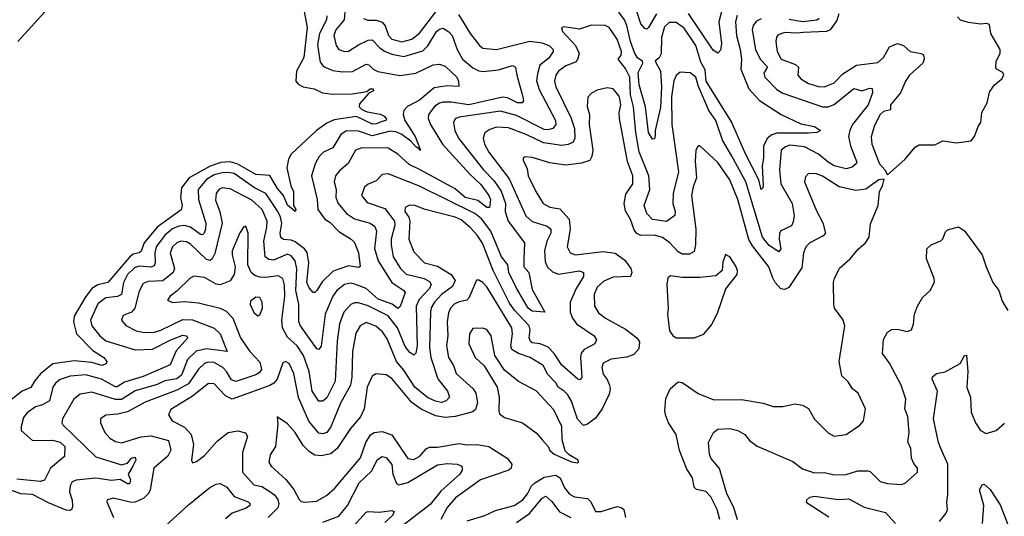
# Model space of a CAD drawing. Extents: x 1493970 to 1595317, y 729910 to 844791.
# Tile 254 of 256: x 1555499 to 1560486, y 788441 to 790956. Entities that reach past the tile are written whole.
import ezdxf

# ---------------------------------------------------------------- set-up
doc = ezdxf.new("R2010")
doc.units = 0

msp = doc.modelspace()

# ---------------------------------------------------------------- linework, layer by layer
at = {"layer": '0CON10XD'}
for points in [[(1555489.4, 790845), (1555645.3, 791015), (1555657.6, 791055), (1555674.3, 791075), (1555754.2, 791145.8), (1555813.1, 791186.9), (1555914.3, 791245), (1555995, 791302.8), (1556129.6, 791375), (1556155.5, 791405.5), (1556147.1, 791427.1), (1556125, 791430.4), (1556055, 791395.8), (1556022.2, 791367.8), (1555950.8, 791325), (1555890.2, 791279.8), (1555798.5, 791221.5), (1555712.4, 791177.6), (1555675.4, 791144.6), (1555625, 791115.8), (1555604.4, 791115), (1555565, 791149.4), (1555515, 791148.2), (1555485, 791154.5)], [(1558724.2, 790985.8), (1558685, 790916.2), (1558675, 790908), (1558665, 790910.8), (1558645, 790934.4), (1558606.1, 791056.1)], [(1559063.8, 791035), (1559040.3, 790945), (1559054.7, 790835), (1559048.5, 790801.5), (1559035, 790785.6), (1559011.4, 790801.4), (1558887.4, 790987.4)], [(1556937.6, 791015), (1556955.7, 790915.7), (1556938.6, 790765), (1556901.4, 790695), (1556898.2, 790645), (1556909.4, 790629.4), (1556935.9, 790615.9), (1556991.2, 790605), (1557033.3, 790585), (1557085, 790577.8), (1557185, 790579.5), (1557258, 790592), (1557273.8, 790605), (1557290, 790605), (1557292, 790595), (1557267.1, 790582.9), (1557221, 790529), (1557218.9, 790515), (1557231.7, 790501.7), (1557259.7, 790489.7), (1557325, 790477.2), (1557345, 790467.8), (1557357.7, 790452.3), (1557354, 790445), (1557335, 790440.2), (1557305, 790427.5), (1557287.1, 790427.1), (1557205, 790466.2), (1557092.2, 790447.8), (1557055, 790431.6), (1557003.3, 790395), (1556875, 790274.6), (1556860.1, 790249.9), (1556853.1, 790205), (1556873.5, 790115), (1556886.2, 790085), (1556885.5, 790015), (1556897.5, 789995), (1556895, 789984.6), (1556855, 790017.1), (1556836.2, 790066.2), (1556805, 790101.2), (1556766.1, 790166.1), (1556695, 790171.6), (1556605, 790224.2), (1556565, 790235.8), (1556518.3, 790231.7), (1556465, 790214.4), (1556358.1, 790155), (1556319.6, 790105), (1556313.9, 790055), (1556322.4, 790015), (1556317.4, 789992.6), (1556196, 789905), (1556130.2, 789825), (1556115, 789783.9), (1556104.8, 789775.2), (1556075, 789767.6), (1556055, 789752.4), (1555946.6, 789625), (1555895, 789613.7), (1555865, 789594), (1555831.1, 789548.9), (1555775.5, 789455), (1555771.2, 789425), (1555787.7, 789365), (1555870.6, 789280.6), (1555925.6, 789245), (1555940, 789225), (1555937.3, 789212.7), (1555915.4, 789204.6), (1555865, 789220.5), (1555775, 789228.6), (1555667.2, 789212.8), (1555605, 789161.9), (1555574, 789126), (1555556.4, 789093.6), (1555512.5, 789075), (1555449.5, 789025)], [(1557146, 790996), (1557142.4, 790955), (1557101.2, 790905), (1557090.3, 790875), (1557102.4, 790825), (1557115.6, 790805), (1557144.1, 790794.1), (1557165, 790796.5), (1557215, 790827.6), (1557265, 790851.2), (1557284.1, 790854.1), (1557322.7, 790812.7), (1557346.5, 790796.5), (1557385, 790780.3), (1557445, 790770), (1557541.5, 790798.5), (1557566.5, 790823.5), (1557610, 790895), (1557625, 790907), (1557645, 790912.4), (1557673.6, 790893.6), (1557689.2, 790875), (1557715.3, 790805.3), (1557741.8, 790755), (1557795, 790712.4), (1557825, 790697), (1557846.1, 790693.9), (1557925, 790701.7), (1557995, 790723.4), (1558011.2, 790715), (1558016.6, 790675), (1558048.4, 790565), (1558050.9, 790545), (1558044.6, 790535.4), (1558020.8, 790535), (1557969.6, 790559.6), (1557945, 790563.4), (1557775, 790524.5), (1557685, 790538.2), (1557645, 790538.1), (1557625, 790533.3), (1557602.1, 790517.9), (1557570.7, 790475), (1557568.7, 790455), (1557579.4, 790425), (1557640.2, 790325), (1557777.3, 790175), (1557835, 790120.9), (1557875.5, 790065), (1557883.4, 790045), (1557879.6, 790005), (1557865, 790004.8), (1557819.9, 790039.9), (1557755, 790055.2), (1557705, 790100), (1557525, 790197.9), (1557472.2, 790222.2), (1557415, 790275.3), (1557365, 790304.7), (1557232.4, 790307.6), (1557199.6, 790295), (1557162.3, 790227.7), (1557119.2, 790190.8), (1557099.6, 790165), (1557092.9, 790135), (1557102.9, 790095), (1557100.9, 790055), (1557112.2, 790025), (1557153.9, 789975), (1557195, 789947.9), (1557275.2, 789925.2), (1557298.1, 789908.1), (1557306.5, 789885), (1557297, 789797), (1557315.2, 789735), (1557385.1, 789625.1), (1557445.4, 789585), (1557451.3, 789575), (1557427.2, 789502.8), (1557415, 789493.1), (1557385.4, 789515.4), (1557315, 789541), (1557254.3, 789594.3), (1557196.4, 789616.4), (1557175, 789621.7), (1557145, 789615.3), (1557105.2, 789584.8), (1557085, 789556.5), (1557046.8, 789465), (1557026.7, 789303.3), (1557015, 789285.7), (1557005, 789288.6), (1556921.6, 789405), (1556913.3, 789425), (1556914, 789515), (1556898, 789585), (1556903.9, 789693.9), (1556895, 789735.4), (1556875, 789759.4), (1556855, 789768), (1556785, 789737.8), (1556761.2, 789741.2), (1556743.4, 789755), (1556735.5, 789835), (1556751.6, 789905), (1556752.7, 789935), (1556727, 789995), (1556675, 790041), (1556565, 790099.4), (1556525, 790103.8), (1556508.5, 790095), (1556494.1, 790075), (1556491.1, 790041.1), (1556513, 789983), (1556524.8, 789925), (1556487.9, 789772.1), (1556475, 789744.4), (1556465, 789737.1), (1556445, 789741.9), (1556365, 789818.6), (1556345, 789830.3), (1556315, 789833.6), (1556295, 789825.9), (1556274.2, 789805), (1556262.4, 789775), (1556283.3, 789695), (1556276.3, 789675), (1556225, 789633.7), (1556150.6, 789629.4), (1556125, 789619.6), (1556105, 789580.8), (1556082.9, 789495), (1556065.3, 789474.7), (1556023, 789457), (1556015.7, 789435), (1556036.8, 789406.8), (1556089.8, 789379.8), (1556122.9, 789372.9), (1556175, 789372.5), (1556215, 789384.3), (1556325, 789437.4), (1556375, 789436.4), (1556485, 789393.9), (1556515.4, 789365.4), (1556550, 789275), (1556445, 789289.7), (1556392.8, 789277.2), (1556349.8, 789235), (1556319.4, 789155), (1556295, 789136.5), (1556235, 789126.9), (1556195, 789108.1), (1556085, 789075.8), (1556015, 789031.7), (1555985, 789032.4), (1555865, 789070), (1555805, 789058.9), (1555773.8, 789035), (1555715.6, 788935), (1555713.1, 788915), (1555718.1, 788905), (1555885, 788741.5), (1556015, 788701.8), (1556045, 788710), (1556065, 788735.8), (1556085, 788740), (1556087.5, 788725), (1556071.8, 788695), (1556049.2, 788655), (1556061.2, 788625), (1556055, 788606.2), (1556045, 788606), (1556007.6, 788627.6), (1555965, 788621.6), (1555885, 788634.5), (1555785.2, 788624.8), (1555765, 788615.4), (1555754.7, 788595), (1555751.2, 788565), (1555765, 788523.3), (1555767.6, 788492.4), (1555763.3, 788476.7), (1555755, 788470), (1555735, 788472.3), (1555645, 788508.6), (1555565, 788551.9), (1555505, 788554.3), (1555455, 788574)], [(1557721.2, 790981.2), (1557781.3, 790885), (1557828.2, 790825), (1557845, 790812.2), (1557915, 790805.5), (1558083.2, 790846.8), (1558145, 790838.9), (1558183.5, 790823.5), (1558200.9, 790805), (1558201.8, 790795), (1558179, 790761), (1558134.2, 790725), (1558121.2, 790681.2), (1558116.7, 790646.7), (1558131.3, 790601.3), (1558213.9, 790445), (1558215.2, 790424.8), (1558199.5, 790405), (1558175, 790398), (1558155, 790400.2), (1558015, 790469.7), (1557935, 790492.7), (1557725, 790461.6), (1557705, 790453.3), (1557696.9, 790435), (1557704.1, 790395), (1557722.7, 790355), (1557847.4, 790197.4), (1557901.4, 790141.4), (1557937.2, 790087.2), (1557960.2, 790025), (1557959.1, 789985), (1557973.1, 789935), (1558055.4, 789825), (1558052.6, 789742.6), (1558052.2, 789705), (1558077.7, 789675), (1558095, 789590), (1558160, 789475), (1558095, 789480.5), (1558075, 789495.6), (1558015, 789595.7), (1557976.4, 789675), (1557972, 789715), (1557939.7, 789755), (1557885.8, 789885), (1557837.7, 789947.7), (1557805.1, 789975.1), (1557525, 790113), (1557365, 790174.5), (1557335, 790171.4), (1557305, 790139.4), (1557265, 790123.6), (1557245, 790106.9), (1557230.4, 790065), (1557259.6, 790029.6), (1557349, 789999), (1557397.2, 789935), (1557400.3, 789915), (1557381.3, 789845), (1557380.2, 789815), (1557391.7, 789755), (1557428.4, 789695), (1557457.6, 789667.6), (1557547.5, 789645), (1557575, 789629.6), (1557584.1, 789615), (1557574.3, 789595), (1557521.9, 789538.1), (1557506.7, 789505), (1557512.2, 789305), (1557505, 789267.5), (1557495, 789257.8), (1557475, 789271.2), (1557451.5, 789301.5), (1557413, 789395), (1557365, 789456.9), (1557265, 789507.2), (1557215, 789521.2), (1557195, 789521.8), (1557176.2, 789513.8), (1557141.2, 789475), (1557119.4, 789415), (1557107.4, 789327.4), (1557097.7, 789125), (1557055, 789041.2), (1557035, 789024.6), (1557015, 789024.4), (1556981.3, 789075), (1556966.2, 789175), (1556937.7, 789255), (1556904.9, 789304.9), (1556855, 789348.2), (1556831.3, 789395), (1556827.6, 789435), (1556841.7, 789555), (1556841, 789611), (1556832.1, 789645), (1556808.8, 789658.8), (1556745, 789649.7), (1556715, 789651.6), (1556690.2, 789660.2), (1556671.6, 789675), (1556654.2, 789715), (1556656.9, 789875), (1556645, 789910), (1556635, 789906.7), (1556615, 789876), (1556576, 789785), (1556574.8, 789765), (1556590, 789705), (1556585.8, 789665), (1556565, 789634.2), (1556515, 789612.4), (1556495, 789615.7), (1556435, 789650.3), (1556383.4, 789656.6), (1556363.5, 789646.5), (1556297.6, 789582.4), (1556260.8, 789555), (1556248.8, 789535), (1556273.2, 789523.2), (1556335, 789529.2), (1556405, 789522.8), (1556515, 789495.2), (1556545, 789480.6), (1556579.2, 789445), (1556617.2, 789345), (1556665.2, 789275.2), (1556715, 789220.9), (1556724.6, 789185), (1556712.5, 789167.5), (1556695, 789157.4), (1556593.9, 789123.9), (1556572.8, 789132.8), (1556547.3, 789175), (1556527.5, 789195), (1556485, 789219.6), (1556455, 789221.6), (1556435, 789214.2), (1556405, 789185.8), (1556355, 789111.1), (1556295, 789079.7), (1556135, 789019.8), (1556045, 788970.2), (1555995, 788957.6), (1555935, 788953.1), (1555908.1, 788935), (1555909.1, 788915), (1555930, 788865), (1555956.8, 788836.8), (1555985, 788819.3), (1556015, 788812.5), (1556115, 788843.1), (1556165, 788847.8), (1556253.3, 788825), (1556265.2, 788775.2), (1556250, 788745), (1556178.7, 788685), (1556161.1, 788575), (1556152.6, 788557.4), (1556127.6, 788532.4), (1556085, 788513.3), (1556065, 788510.5), (1555975, 788532.2), (1555943.3, 788525), (1555940, 788515), (1555974.5, 788435)], [(1557054.8, 790975), (1557053.3, 790955), (1557017.4, 790885), (1557008, 790828), (1557020.8, 790740.8), (1557038.3, 790718.3), (1557085, 790697.8), (1557135, 790691), (1557185, 790693.8), (1557255, 790730.8), (1557267.6, 790727.6), (1557290.4, 790705), (1557313.2, 790693.2), (1557425, 790673.2), (1557505, 790684.8), (1557593.6, 790726.4), (1557625, 790730.2), (1557655, 790720), (1557713.1, 790665), (1557722.7, 790645), (1557723.3, 790616.7), (1557665, 790620), (1557599, 790611), (1557525, 790548.6), (1557464.4, 790515.6), (1557444.8, 790495.2), (1557441.7, 790475), (1557450.2, 790445), (1557502, 790365), (1557530, 790295), (1557523.8, 790295), (1557522.5, 790302.5), (1557505, 790311.2), (1557480.7, 790340.7), (1557434.6, 790375), (1557405, 790388.3), (1557375, 790390.5), (1557285, 790368.3), (1557215, 790391), (1557155, 790393.1), (1557126.1, 790373.9), (1557085, 790306.8), (1557038.2, 790285), (1557017, 790263), (1556996.1, 790225), (1556977.9, 790165), (1557006.1, 790045), (1557009.2, 789995), (1557045, 789945.4), (1557071, 789931), (1557115, 789883.3), (1557178.1, 789845), (1557195, 789827.1), (1557214.6, 789775), (1557224.3, 789705.7), (1557215, 789700.5), (1557165, 789709.5), (1557087.9, 789682.1), (1557032.1, 789627.9), (1557005, 789584), (1556995, 789574.2), (1556985, 789574.2), (1556965, 789597.5), (1556953.4, 789625), (1556964.5, 789725), (1556955, 789776.6)], [(1557241.3, 790961.3), (1557263.5, 790953.5), (1557305, 790954), (1557335, 790942.5), (1557351.1, 790925), (1557367.7, 790875), (1557385, 790857.2), (1557435, 790844.2), (1557485, 790856.9), (1557525, 790887.8), (1557606.8, 790995)], [(1559133.7, 790976.3), (1559125.6, 790945), (1559129.2, 790875), (1559149.1, 790805), (1559154.7, 790755), (1559151.2, 790705), (1559192.2, 790605), (1559246.9, 790546.9), (1559356.3, 790476.3), (1559455, 790428.4), (1559525.8, 790415), (1559556, 790395), (1559537.5, 790385), (1559495, 790381.1), (1559335, 790380.5), (1559308.1, 790371.9), (1559285.5, 790354.5), (1559266.8, 790315), (1559266.2, 790255), (1559259.2, 790215), (1559264.2, 790115.8), (1559263.8, 790105), (1559255, 790096.2), (1559243.8, 790145), (1559175, 790276.5), (1559105, 790437.9), (1558975.8, 790645), (1558971.6, 790701.6), (1558950.1, 790740.1), (1558923.5, 790825), (1558865, 790912.6), (1558825, 790941.9), (1558788.1, 790941.9), (1558765, 790918.8), (1558750.3, 790865), (1558748.1, 790781.9), (1558737.9, 790762.1), (1558718.6, 790745), (1558745, 790694.3), (1558750.2, 790615), (1558745, 790511.2), (1558718.2, 790395), (1558718.6, 790368.6), (1558715, 790352.5), (1558705, 790350.6), (1558685, 790383.8), (1558669.5, 790515), (1558636.8, 790625), (1558631.8, 790688.2), (1558655.7, 790735), (1558654.4, 790745), (1558631, 790761), (1558614.7, 790784.7), (1558592.9, 790845), (1558575, 790926.5), (1558562.4, 790955), (1558533.8, 790993.8)], [(1559647.4, 790985), (1559638.1, 790951.9), (1559605.1, 790904.9), (1559585, 790896.6), (1559468.5, 790891.5), (1559435, 790886.8), (1559375, 790890.8), (1559340.9, 790879.1), (1559332.6, 790867.4), (1559329.7, 790845), (1559336, 790795), (1559356.2, 790755), (1559428, 790728), (1559444.5, 790715), (1559440.8, 790675), (1559455, 790656.5), (1559495, 790632.4), (1559545, 790616.9), (1559575, 790615.6), (1559625, 790636), (1559668.2, 790681.8), (1559737.1, 790725), (1559845, 790739.2), (1559875, 790764.5), (1559905, 790818.9), (1559945, 790834.8), (1559975.5, 790825.5), (1560009.5, 790795), (1560065.2, 790785.2), (1560077.7, 790777.7), (1560080.8, 790755), (1560073.4, 790735), (1560006, 790675), (1559986.1, 790645), (1559960, 790585), (1559910.5, 790525), (1559910, 790500), (1559875, 790490.4), (1559856.6, 790473.4), (1559827.3, 790415), (1559811.9, 790361.9), (1559814.7, 790325), (1559854.6, 790225), (1559882, 790195), (1559895, 790170)], [(1559707.5, 790317.5), (1559739.2, 790235), (1559735.5, 790225), (1559715, 790208.8), (1559685, 790200.9), (1559625, 790215.7), (1559593.9, 790233.9), (1559545.4, 790275.4), (1559475, 790312.2), (1559400.3, 790319.7), (1559377.4, 790312.6), (1559356.5, 790295), (1559348.4, 790195), (1559354.3, 790125), (1559411.9, 790025), (1559421.6, 789965), (1559417.6, 789932.4), (1559407.8, 789912.2), (1559355, 789886.5), (1559348.5, 789875), (1559346.6, 789845), (1559354.3, 789795), (1559345, 789780.6), (1559295, 789813.1), (1559262, 789855), (1559177.7, 790135), (1559105, 790268), (1559058.9, 790345), (1559025.2, 790445), (1558989.4, 790495), (1558936.8, 790616.8), (1558923.4, 790665), (1558895, 790687), (1558845, 790690.4), (1558825, 790673.1), (1558813.3, 790646.7), (1558801.1, 790565), (1558802.9, 790425), (1558836.1, 790185), (1558808.4, 790075), (1558807.6, 790025), (1558819.3, 789985), (1558817.2, 789965), (1558775, 789934.4), (1558705, 789943.8), (1558675, 789974.4), (1558663.1, 790015), (1558691.1, 790095), (1558685.2, 790164.8), (1558636.9, 790286.9), (1558619.3, 790385), (1558608, 790515), (1558593.7, 790575), (1558590, 790665), (1558568.4, 790708.4), (1558530, 790755), (1558545, 790775.5), (1558548.3, 790795), (1558525, 790857.7), (1558485, 790916.8), (1558465, 790926.5), (1558395, 790928), (1558335, 790907.2), (1558255, 790920), (1558243.8, 790915), (1558249.5, 790895), (1558314.5, 790824.5), (1558332.9, 790785), (1558325.2, 790754.8), (1558315, 790740), (1558265, 790722.1), (1558228.2, 790695), (1558215.4, 790675), (1558207.5, 790645), (1558214.1, 790615), (1558290.7, 790460.7), (1558309, 790405), (1558311.3, 790355), (1558303.2, 790335), (1558276.8, 790323.2), (1558245, 790319.3), (1558152.3, 790332.3), (1558064.5, 790374.5), (1557975, 790408.4), (1557915, 790410.8), (1557880.1, 790399.9), (1557855, 790382.2), (1557847.6, 790355), (1557853.6, 790325), (1557875.8, 790285), (1557979.3, 790149.3), (1558063.3, 789963.3), (1558095, 789933.3), (1558170.3, 789910.3), (1558189.6, 789895), (1558189.3, 789875), (1558169.8, 789835), (1558158.2, 789785), (1558161.7, 789731.7), (1558173.3, 789703.3), (1558198.5, 789678.5), (1558227.6, 789667.6), (1558335, 789683.8), (1558355.8, 789675), (1558355.4, 789655), (1558318.1, 789595), (1558286.9, 789525), (1558288, 789475), (1558299.1, 789445), (1558319.6, 789415), (1558409.4, 789355), (1558421.4, 789335), (1558412.5, 789315), (1558358.2, 789285), (1558343.2, 789266.8), (1558339.5, 789245), (1558346.9, 789145), (1558337.8, 789132.2), (1558326.7, 789135), (1558245, 789206), (1558205.7, 789265.7), (1558176.8, 789296.8), (1558135, 789314.4), (1558095, 789319.1), (1558086.4, 789326.4), (1558080, 789345), (1558085.7, 789385), (1558079.3, 789405), (1558004.8, 789485), (1557980, 789520), (1557897.7, 789685), (1557843.6, 789823.6), (1557817.1, 789865), (1557782.4, 789902.4), (1557735, 789942.5), (1557704.8, 789955.2), (1557553.9, 789993.9), (1557501.2, 790015), (1557473, 790017), (1557451.8, 790005), (1557450, 789985), (1557470.9, 789955), (1557475.7, 789935), (1557470.7, 789845), (1557495, 789780), (1557549.6, 789725), (1557615, 789707.7), (1557685, 789666.1), (1557704.2, 789635), (1557691.3, 789605), (1557636.4, 789563.6), (1557601.2, 789525), (1557583.8, 789496.2), (1557579.6, 789475), (1557574.5, 789295), (1557581.9, 789245), (1557617.2, 789137.2), (1557665.5, 789075), (1557677.1, 789045), (1557660, 789025), (1557635, 789018.1), (1557605, 789023.3), (1557565, 789042.4), (1557500.7, 789095), (1557445, 789180.3), (1557408.1, 789225), (1557360.4, 789340.4), (1557336.4, 789375), (1557303.1, 789403.1), (1557255, 789422.4), (1557224.4, 789405.6), (1557201.8, 789368.2), (1557184.8, 789275), (1557181.6, 789145), (1557175, 789105.7), (1557125, 789014.5), (1557075, 788893.6), (1557055, 788865.4), (1557035, 788859.2), (1557015, 788862.1), (1556963.3, 788923.3), (1556911.9, 789041.9), (1556887.5, 789165), (1556865, 789214.2), (1556845.9, 789224.1), (1556832.1, 789217.9), (1556803.2, 789135), (1556786.6, 789115), (1556766.5, 789103.5), (1556575, 789034.8), (1556541.1, 789051.1), (1556485, 789112.2), (1556455, 789113.3), (1556375, 789050), (1556265, 788981.4), (1556252.9, 788955), (1556272.2, 788925), (1556335, 788891.9), (1556367.9, 788855), (1556380.5, 788805), (1556368.8, 788725), (1556375, 788712), (1556395, 788718), (1556435, 788748.5), (1556499, 788821), (1556555, 788864.7), (1556605, 788874.1), (1556643.4, 788863.4), (1556652.9, 788845), (1556627.1, 788765), (1556627.6, 788665), (1556685, 788600.6), (1556725, 788591.4), (1556766.1, 788566.1), (1556789.5, 788549.5), (1556806.7, 788526.7), (1556812.2, 788505), (1556806.8, 788483.2), (1556757.3, 788435)], [(1559255, 790959.3), (1559231.7, 790948.3), (1559213.7, 790926.3), (1559209.5, 790905), (1559226.2, 790805), (1559249.1, 790755), (1559286.4, 790716.4), (1559267.8, 790685), (1559272.8, 790665), (1559335, 790602.2), (1559364.4, 790584.4), (1559564.8, 790514.8), (1559595, 790513.9), (1559625, 790526.2), (1559725, 790607.3), (1559765, 790596.2), (1559805, 790609.6), (1559816.7, 790606.7), (1559818.9, 790585), (1559797.3, 790525), (1559718.1, 790425), (1559703.4, 790395), (1559697.1, 790365), (1559707.5, 790317.5)], [(1559548.6, 790961.4), (1559536.3, 790953.7), (1559465.7, 790944.3), (1559396.8, 790956.8)], [(1559895, 790170), (1559982.7, 790247.3), (1560035, 790310.8), (1560055, 790321.4), (1560135, 790322.2), (1560175, 790342.5), (1560245, 790332.5), (1560317.7, 790342.3), (1560336.2, 790365), (1560353.3, 790415), (1560367.5, 790435), (1560373.3, 790485), (1560399.2, 790535), (1560412.1, 790587.9), (1560435.8, 790624.2), (1560474.1, 790655.9), (1560483.3, 790675), (1560478.6, 790688.6), (1560447.5, 790705), (1560443.9, 790713.9), (1560445.6, 790745), (1560465.3, 790784.7), (1560466, 790805), (1560417.9, 790885), (1560410.5, 790930.5), (1560396.5, 790936.5), (1560365, 790932.9), (1560305, 790941.2), (1560263.9, 790953.9), (1560250, 790970)], [(1559045.8, 788425), (1559031.6, 788475), (1559000.4, 788540.4), (1558975, 788566.2), (1558926.9, 788576.9), (1558915, 788588.6), (1558906.5, 788636.5), (1558879.1, 788679.1), (1558842, 788775), (1558825.2, 788855), (1558784.8, 788914.8), (1558770.3, 788955), (1558766.5, 788976.5), (1558771.9, 789038.1), (1558793.3, 789086.7), (1558835, 789122.1), (1558855, 789118.8), (1558887.2, 789097.2), (1558935, 789062.5), (1559015, 789031.2), (1559155, 789032.7), (1559265, 789014.5), (1559315, 788996.9), (1559365, 788997.5), (1559425, 789010), (1559463.9, 789003.9), (1559495, 788986.7), (1559525, 788933.3), (1559595, 788864), (1559625, 788847.5), (1559685, 788855.7), (1559755, 788902), (1559773.8, 788925), (1559783.3, 788985), (1559746.7, 789065), (1559717, 789087), (1559695, 789122.5), (1559663, 789153), (1559649.2, 789225), (1559678.8, 789405), (1559668.3, 789438.3), (1559625.8, 789495), (1559623.1, 789515), (1559620.9, 789625), (1559625.5, 789645), (1559651.9, 789698.1), (1559705, 789744.4), (1559745.5, 789794.5), (1559783.8, 789825), (1559802, 789855), (1559808.8, 789921.2), (1559846.7, 790015), (1559853.9, 790086.1), (1559870, 790115), (1559877.5, 790147.5), (1559850, 790145), (1559785, 790098), (1559735, 790091.5), (1559649.9, 790109.9), (1559565, 790163.2), (1559535, 790175.4), (1559495, 790176.7), (1559480, 790160), (1559474.5, 790135), (1559535, 789988), (1559567, 789927), (1559580.8, 789875), (1559568.8, 789861.2), (1559500.8, 789825), (1559480.6, 789805), (1559470, 789775), (1559460.9, 789699.1), (1559395, 789598.9), (1559375, 789590.3), (1559355, 789593.3), (1559325.9, 789625), (1559312.5, 789652.5), (1559293.3, 789705), (1559210.4, 789810.4), (1559192.2, 789842.2), (1559136, 790045), (1559096.2, 790145), (1559035, 790232.3), (1558945, 790316.7), (1558935, 790316.7), (1558924.5, 790295.5), (1558921.2, 790238.8), (1558927.9, 790155), (1558910.6, 790109.4), (1558902.5, 790065), (1558923.3, 789895), (1558922.7, 789815), (1558915, 789782.5), (1558891.7, 789768.3), (1558855, 789768.8), (1558835, 789779.5), (1558792.5, 789825), (1558755, 789853), (1558715, 789864.1), (1558645, 789862.2), (1558625, 789872.4), (1558611.4, 789891.4), (1558593.9, 789943.9), (1558567.9, 789987.9), (1558561.6, 790025), (1558568.6, 790071.4), (1558604.7, 790125.3), (1558605.4, 790164.6), (1558577.6, 790237.6), (1558536.9, 790455), (1558535.2, 790485), (1558543.3, 790525), (1558538.8, 790555), (1558535, 790569.2), (1558505, 790606.2), (1558475, 790611.2), (1558425, 790599.2), (1558395, 790584), (1558376.8, 790563.2), (1558373.7, 790516.3), (1558385.5, 790475), (1558384.2, 790425), (1558401.7, 790295), (1558397.5, 790262.5), (1558387.4, 790242.6), (1558345, 790228.4), (1558265, 790219.3), (1558185, 790230.4), (1558095, 790257.5), (1558058.8, 790261.2), (1558050, 790255), (1558050, 790245), (1558069.8, 790199.8), (1558074.7, 790165), (1558113.2, 790085), (1558151.2, 790025), (1558185, 790006.4), (1558235, 789998), (1558282.7, 789945), (1558288.3, 789895), (1558272.3, 789805), (1558288.1, 789775), (1558315, 789764.2), (1558455, 789781.5), (1558515, 789773.5), (1558565, 789737.7), (1558595.5, 789695), (1558600.6, 789675), (1558593.8, 789655), (1558505, 789652.1), (1558457.5, 789632.5), (1558425, 789601.2), (1558409.1, 789565), (1558410.8, 789505), (1558431.8, 789471.8), (1558466.9, 789445), (1558568.2, 789388.2), (1558625, 789344.6), (1558638.9, 789325), (1558635, 789289.4), (1558610, 789260), (1558575, 789247.3), (1558495, 789236.5), (1558455, 789216.4), (1558448.1, 789195), (1558455, 789160), (1558475, 789134.4), (1558486.9, 789105), (1558490.6, 789085), (1558485, 789060), (1558450.2, 788985), (1558415, 788938.5), (1558375, 788907.9), (1558355, 788901.5), (1558325, 788932.2), (1558293.6, 789023.6), (1558275, 789055.9), (1558257.8, 789075), (1558226.7, 789095), (1558215, 789117.2), (1558175, 789159.3), (1558150.9, 789205), (1558084.8, 789244.8), (1558025, 789265.2), (1557991.3, 789285), (1557986.2, 789305), (1557995.7, 789365), (1557992.1, 789395), (1557865, 789602.2), (1557845, 789624.4), (1557825, 789637.1), (1557813.3, 789636.7), (1557774, 789545), (1557764.8, 789535.2), (1557725, 789527.5), (1557700.8, 789515), (1557681.9, 789495), (1557672.1, 789472.1), (1557663.9, 789425), (1557667.5, 789355), (1557661.4, 789305), (1557671.9, 789245), (1557695.8, 789205), (1557710, 789165), (1557796, 789086), (1557810.5, 789065), (1557818.8, 789015), (1557808.8, 788981.2), (1557795, 788970.8), (1557705, 788946.6), (1557655, 788941.6), (1557605, 788950.4), (1557533, 788983), (1557485, 789016.7), (1557385, 789138.6), (1557355, 789157.5), (1557305, 789163.3), (1557285, 789150), (1557259.5, 789095), (1557243.9, 788985), (1557225.9, 788944.1), (1557175.5, 788885), (1557106.9, 788785), (1557075, 788757.6), (1557027.1, 788747.1), (1556995, 788751.1), (1556967.6, 788767.6), (1556935, 788800.4), (1556895, 788865.5), (1556855, 788909.2), (1556803.3, 788945), (1556807.7, 788907.7), (1556795.3, 788795), (1556767.4, 788752.6), (1556761.2, 788715), (1556772.7, 788695), (1556848.2, 788628.2), (1556887.1, 788577.1), (1556915, 788525.7), (1556925, 788515.7), (1556945, 788512.2), (1557002.6, 788517.4), (1557054, 788546), (1557095, 788583.3), (1557225, 788737.5), (1557252, 788815), (1557276.9, 788853.1), (1557295, 788865.8), (1557335, 788871), (1557383.9, 788853.9), (1557465, 788733.6), (1557495, 788729.3), (1557525.9, 788745), (1557558.1, 788781.9), (1557575, 788790.7), (1557615, 788790.4), (1557725, 788809.5), (1557765, 788802.6), (1557815, 788805.2), (1557875.5, 788795), (1557967.8, 788735), (1557992.5, 788705), (1557988.5, 788685), (1557976.9, 788675), (1557833.8, 788625), (1557706.7, 788535), (1557663.8, 788485), (1557632.5, 788425)], [(1556955, 789776.6), (1556941.9, 789795), (1556895, 789831.2), (1556875, 789840), (1556835, 789843.3), (1556822.8, 789852.8), (1556819, 789875), (1556827.3, 789925), (1556820.3, 789955), (1556806.8, 789985), (1556745.6, 790075.6), (1556688.7, 790105), (1556585, 790176.2), (1556555, 790182.6), (1556525, 790180.4), (1556485, 790169.9), (1556445, 790146.2), (1556403.9, 790095), (1556404.8, 790045), (1556441.8, 789925), (1556441.3, 789895), (1556433.8, 789875), (1556425, 789866.8), (1556415, 789868.6), (1556365, 789904.8), (1556335, 789913.2), (1556305, 789910.5), (1556273.3, 789896.7), (1556234.4, 789865), (1556190.5, 789805), (1556183.4, 789775), (1556186.3, 789723.7), (1556180.2, 789709.8), (1556165, 789703.3), (1556105, 789707.3), (1556080.5, 789699.5), (1556046.1, 789665), (1556025.2, 789624.8), (1556015, 789564.1), (1555995.4, 789554.6), (1555935, 789546.9), (1555895, 789516.2), (1555858.8, 789435), (1555864.7, 789405), (1555905.9, 789355), (1555935, 789329.8), (1556084.8, 789284.8), (1556172.8, 789287.2), (1556265, 789334.2), (1556325, 789358), (1556342.5, 789355), (1556350.6, 789345), (1556291.3, 789278.7), (1556262.2, 789207.8), (1556125, 789149.4), (1556029.5, 789120.5), (1555993, 789097), (1555985, 789096.1), (1555913.6, 789135), (1555835, 789156.9), (1555755, 789150), (1555705, 789134.1), (1555680.4, 789115), (1555667.2, 789095), (1555651.2, 789025), (1555615, 789005.4), (1555578.9, 788995), (1555536.7, 788965), (1555518.6, 788941.4), (1555506.1, 788895), (1555507.5, 788875), (1555565, 788825.3), (1555665, 788826.6), (1555705, 788816), (1555727.3, 788795), (1555725.7, 788744.3), (1555655, 788685.4), (1555625, 788623.8), (1555605, 788618), (1555485, 788628.8)], [(1559135, 788423.5), (1559115.9, 788485.9), (1559081.4, 788555), (1559043.7, 788683.7), (1559000, 788735), (1558993.1, 788755), (1558988.8, 788815), (1559014, 788865), (1559035, 788882), (1559095.5, 788885.5), (1559136, 788876), (1559172.9, 788855), (1559195, 788824.4), (1559235, 788796.5), (1559415, 788717.9), (1559465, 788681.8), (1559525, 788661.8), (1559575, 788662.2), (1559625, 788650.7), (1559685, 788652), (1559745, 788671.5), (1559795, 788671.5), (1559807.7, 788667.7), (1559857.9, 788617.9), (1559895, 788607.1), (1559965, 788601.9), (1559985, 788609.2), (1560045.9, 788664.1), (1560046, 788685), (1560028.4, 788708.4), (1560016.1, 788736.1), (1560013.6, 788785), (1559997.8, 788817.8), (1560003.8, 788865), (1559998.5, 788945), (1559982.9, 788985), (1559987.7, 789035), (1559963.9, 789105), (1559905, 789216.9), (1559869.5, 789265), (1559875, 789336.7), (1559895, 789374), (1559915, 789387.1), (1559945, 789388.9), (1559995, 789377.5), (1560016, 789385), (1560026.4, 789413.6), (1560032.2, 789465), (1560046.9, 789505), (1560071.7, 789548.3), (1560111.2, 789585), (1560132.9, 789627.1), (1560131.9, 789645), (1560092.5, 789745), (1560094, 789795), (1560116.7, 789815), (1560165, 789835.8), (1560174.5, 789845.5), (1560188.1, 789881.9), (1560198.9, 789891.1), (1560255, 789907.5), (1560285, 789885.8), (1560374.2, 789765), (1560394.3, 789705), (1560427.5, 789625), (1560458.8, 789585), (1560475, 789530), (1560505, 789482.5)], [(1558824.4, 789344.4), (1558915, 789344.5), (1558965, 789362.9), (1559005, 789412), (1559035.6, 789475), (1559076.6, 789593.4), (1559134, 789665), (1559135.8, 789685), (1559127, 789707), (1559096.7, 789755), (1559075, 789767.5), (1559061.3, 789728.7), (1559058.1, 789685), (1559025, 789658.1), (1558945, 789650), (1558855, 789650.5), (1558795, 789659.2), (1558781.9, 789648.1), (1558776.9, 789615), (1558784.6, 789495.4), (1558780.8, 789465), (1558790.9, 789380.9), (1558806.8, 789356.8), (1558824.4, 789344.4)], [(1556705, 789456.2), (1556715, 789461.2), (1556728.9, 789495), (1556728.1, 789525), (1556715, 789548.8), (1556695, 789551.2), (1556668.8, 789531.2), (1556666.2, 789513.8), (1556685, 789472.5), (1556705, 789456.2)], [(1558325, 788712.5), (1558330, 788715), (1558327.5, 788725), (1558282.1, 788752.1), (1558262.9, 788772.9), (1558247.6, 788827.6), (1558245.8, 788895), (1558205, 788980), (1558115, 789075.6), (1558025, 789123.1), (1557955, 789181.4), (1557905.4, 789255), (1557888, 789355), (1557865, 789387.3), (1557845, 789394.5), (1557795, 789391.9), (1557777.5, 789365), (1557773.6, 789315), (1557805.5, 789245.5), (1557852.6, 789202.6), (1557917.3, 789095), (1557928.5, 789045), (1557925.9, 788975.9), (1557930.4, 788960.4), (1557955, 788942.1), (1558046.2, 788915), (1558115, 788864), (1558147.1, 788827.1), (1558176.7, 788795), (1558183.8, 788775), (1558206.7, 788755), (1558295, 788716.2), (1558325, 788712.5)], [(1560158.9, 788415), (1560192.5, 788457.5), (1560199.2, 788475), (1560194.7, 788515), (1560200.5, 788549.5), (1560200.4, 788705), (1560165, 788784.3), (1560152.8, 788815), (1560128.5, 788935), (1560148.1, 789075), (1560121.4, 789135), (1560123, 789147), (1560142.5, 789165), (1560186.6, 789173.4), (1560263.3, 789215), (1560284.5, 789255.5), (1560295, 789256.2), (1560301.1, 789175), (1560297.3, 789092.7), (1560314.7, 789044.7), (1560318.8, 788968.8), (1560340, 788915), (1560365.3, 788875.3), (1560395, 788861.2), (1560445, 788876.1), (1560486.8, 788913.2)], [(1557035, 788410.9), (1557115, 788441.2), (1557160.2, 788495), (1557219, 788611), (1557281, 788669), (1557312.1, 788727.9), (1557335, 788743.1), (1557355, 788738.2), (1557385, 788703.8), (1557388.8, 788655), (1557407.1, 788607.1), (1557420.5, 788600.5), (1557465, 788612.4), (1557615, 788701.4), (1557665, 788708.8), (1557714.7, 788704.7), (1557739.2, 788695), (1557740.5, 788675), (1557728.2, 788655), (1557632.4, 788567.6), (1557578.3, 788501.7), (1557365, 788336.7)], [(1557765, 788417.5), (1557855, 788444.8), (1557909.8, 788470.2), (1558004.5, 788495.5), (1558047.5, 788525), (1558071.6, 788555), (1558091.9, 788595), (1558108.6, 788611.4), (1558155, 788640), (1558215, 788648.9), (1558236, 788636), (1558258, 788585), (1558283.4, 788553.4), (1558310, 788540), (1558375, 788531.3), (1558391.6, 788515), (1558416.1, 788466.1), (1558445, 788464.7), (1558525, 788490.4), (1558545, 788486.2), (1558559.5, 788475), (1558568.5, 788435)], [(1556237.9, 788392.1), (1556355, 788500), (1556462.2, 788587.8), (1556495, 788604.2), (1556515, 788606.6), (1556549.2, 788589.2), (1556585, 788541.4), (1556656.2, 788515), (1556666.2, 788505), (1556664.6, 788495), (1556647.3, 788482.7), (1556575, 788456.6), (1556542.3, 788427.7)], [(1560375.4, 788404.6), (1560382.5, 788495), (1560360, 788575), (1560375, 788600), (1560385, 788603.3), (1560415, 788577.5), (1560465, 788500), (1560523, 788353)], [(1558015, 788409.8), (1558082.1, 788455), (1558145, 788532.7), (1558165, 788542.3), (1558195, 788516.8), (1558233.4, 788463.4), (1558291.2, 788435)], [(1559597, 788437), (1559493.3, 788505), (1559483.8, 788515), (1559486, 788525), (1559501.9, 788538.1), (1559525, 788543.2), (1559645, 788525.9), (1559698.9, 788528.9), (1559777.1, 788487.1), (1559885, 788460.6), (1559935, 788404.6)], [(1557175.2, 788374.8), (1557255, 788462), (1557265, 788466), (1557322.1, 788462.1), (1557385, 788470), (1557396.7, 788465), (1557387.5, 788445), (1557349.5, 788410.5)]]:
    msp.add_lwpolyline(points, dxfattribs=at)

doc.saveas('drawing.dxf')
